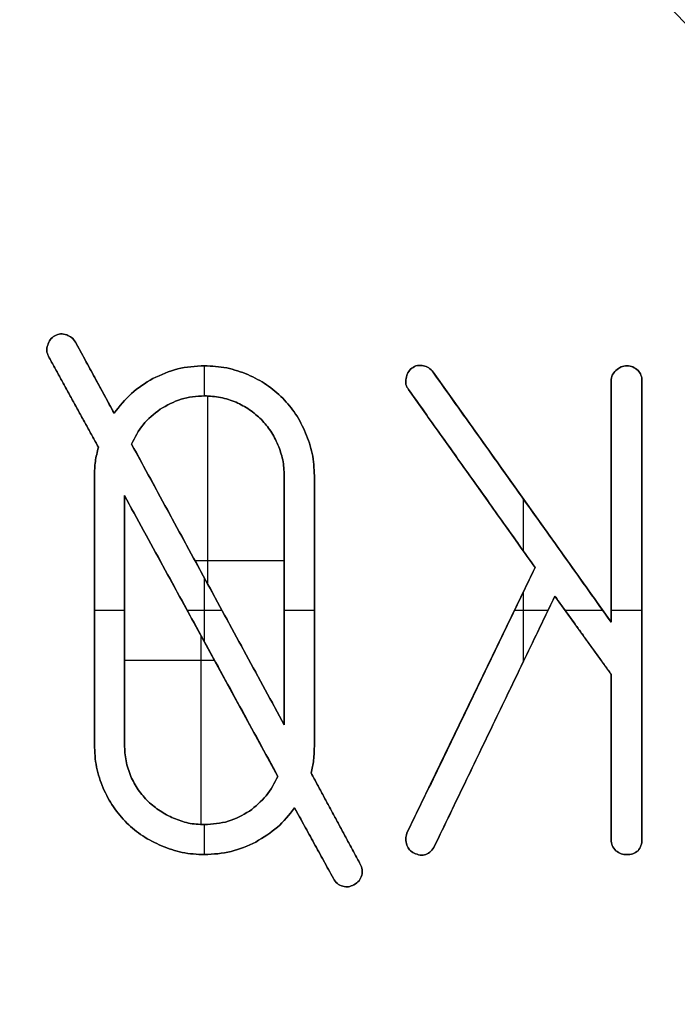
# Model space of a CAD drawing. Header units: millimetres. Extents: x 134 to 326, y 214 to 407.
# Tile 28 of 32: x 254 to 267, y 327 to 347. Entities that reach past the tile are written whole.
import ezdxf

# ---------------------------------------------------------------- set-up
doc = ezdxf.new("R2010")
doc.units = ezdxf.units.MM
doc.layers.add('Default', color=7, linetype='Continuous')

# ---------------------------------------------------------------- blocks, each defined once
blk = doc.blocks.new('Københavner vase Ø18 v15')
at = {"layer": 'Default', "color": 7, "true_color": 0xf6f6f3}
for p, q in [((26.412, 0, -23.113), (28.245, 0, -23.113)), ((27.846, 0, -25.145), (29.67, 0, -25.145)), ((27.976, 0, -19.761), (27.976, 0, -23.605)), ((28.113, 0, -24.653), (28.113, 0, -28.496)), ((25.372, -2, -28.379), (25.372, 0, -28.379)), ((25.799, -2, -24.129), (25.799, 0, -24.129)), ((25.807, -2, -28.871), (25.807, 0, -28.871)), ((26.412, -2, -23.927), (26.412, 0, -23.927)), ((27.976, -2, -23.605), (27.976, 0, -23.605)), ((28.113, -2, -24.653), (28.113, 0, -24.653)), ((29.67, -2, -24.331), (29.67, 0, -24.331)), ((30.275, -2, -19.379), (30.275, 0, -19.379)), ((30.283, -2, -24.129), (30.283, 0, -24.129)), ((30.718, -2, -19.879), (30.718, 0, -19.879)), ((33.476, -2, -22.29), (33.476, 0, -22.29)), ((33.492, -2, -26.815), (33.492, 0, -26.815)), ((33.96, -2, -21.871), (33.96, 0, -21.871)), ((34.517, -2, -26.435), (34.517, 0, -26.435)), ((35.759, -2, -23.621), (35.759, 0, -23.621)), ((36.331, -2, -26.347), (36.331, 0, -26.347)), ((36.331, -2, -21.137), (36.331, 0, -21.137)), ((36.96, -2, -24.129), (36.96, 0, -24.129)), ((25.88, -1, -27.452), (24.863, -1, -29.306)), ((25.412, -1, -29.597), (26.202, -1, -28.145)), ((25.799, -1, -21.387), (25.799, -1, -26.871)), ((29.541, -1, -20.742), (26.412, -1, -26.468)), ((26.412, -1, -26.468), (26.412, -1, -21.387)), ((26.557, -1, -27.516), (29.67, -1, -21.79)), ((29.67, -1, -21.79), (29.67, -1, -26.871)), ((30.67, -1, -18.661), (29.88, -1, -20.097)), ((30.218, -1, -20.806), (31.218, -1, -18.952)), ((30.283, -1, -26.871), (30.283, -1, -21.387)), ((32.17, -1, -19.581), (34.783, -1, -25)), ((34.783, -1, -25), (32.202, -1, -28.629)), ((32.702, -1, -28.984), (36.331, -1, -23.887)), ((35.186, -1, -24.419), (32.734, -1, -19.323)), ((36.331, -1, -22.823), (35.186, -1, -24.419)), ((36.331, -1, -23.887), (36.331, -1, -28.806)), ((36.331, -1, -19.452), (36.331, -1, -22.823)), ((36.96, -1, -28.806), (36.96, -1, -19.452)), ((25.799, -2, -24.128), (26.412, -2, -24.128)), ((27.69, -2, -24.128), (28.399, -2, -24.128)), ((28.042, -2, -19.145), (28.042, -2, -19.758)), ((28.042, -2, -23.485), (28.042, -2, -24.785)), ((28.042, -2, -28.5), (28.042, -2, -29.113)), ((29.67, -2, -24.128), (30.283, -2, -24.128)), ((34.363, -2, -24.128), (35.046, -2, -24.128)), ((34.547, -2, -23.091), (34.547, -2, -24.511)), ((34.547, -2, -25.332), (34.547, -2, -26.393)), ((35.395, -2, -24.128), (36.159, -2, -24.128)), ((36.331, -2, -24.128), (36.96, -2, -24.128))]:
    blk.add_line(p, q, dxfattribs=at)
at = {"layer": 'Default', "color": 7, "true_color": 0xf6f6f3, "extrusion": (0, 1, 0)}
for centre, radius in [((0, 0, 237.5), 95.232), ((0, 0, -5), 55.532)]:
    blk.add_circle(centre, radius, dxfattribs=at)
at = {"layer": 'Default', "color": 7, "true_color": 0xf6f6f3, "extrusion": (0, -1, 0)}
for centre in [(0, 0), (0, 0, 2.5)]:
    blk.add_circle(centre, 55.532, dxfattribs=at)
for centre, radius, start, end in [((0, 0, -245), 96.153, 180, 0), ((0, 0, -245), 90, 270, 90), ((0, 0, -236.219), 80.075, 270, 0), ((0, 0, 5), 60.532, 270, 180)]:
    blk.add_arc(centre, radius, start, end, dxfattribs=at)
at = {"layer": 'Default', "color": 7, "true_color": 0xf6f6f3, "extrusion": (0, 1, 0)}
for centre, radius in [((0, 0, 230), 94.311), ((0, 0, 10), 52.298)]:
    blk.add_arc(centre, radius, 180, 0, dxfattribs=at)
at = {"layer": 'Default', "color": 7, "true_color": 0xf6f6f3}
for points, knots in [([(24.847, 0, -29.532), (24.836, 0, -29.494), (24.813, 0, -29.417), (24.847, 0, -29.344), (24.863, 0, -29.306)], [0, 0, 0, 0, 0.0114689, 0.0233281, 0.0233281, 0.0233281, 0.0233281]), ([(24.992, 0, -29.726), (24.958, 0, -29.701), (24.889, 0, -29.653), (24.861, 0, -29.573), (24.847, 0, -29.532)], [0, 0, 0, 0, 0.01229024, 0.02473807, 0.02473807, 0.02473807, 0.02473807]), ([(25.234, 0, -29.742), (25.192, 0, -29.754), (25.11, 0, -29.776), (25.031, 0, -29.742), (24.992, 0, -29.726)], [0, 0, 0, 0, 0.01266158, 0.02490523, 0.02490523, 0.02490523, 0.02490523]), ([(25.412, 0, -29.597), (25.389, 0, -29.631), (25.344, 0, -29.697), (25.27, 0, -29.727), (25.234, 0, -29.742)], [0, 0, 0, 0, 0.01202945, 0.02339146, 0.02339146, 0.02339146, 0.02339146]), ([(25.799, 0, -21.387), (25.806, 0, -21.234), (25.82, 0, -20.929), (25.925, 0, -20.642), (25.976, 0, -20.5)], [0, 0, 0, 0, 0.0457798, 0.09093028, 0.09093028, 0.09093028, 0.09093028]), ([(25.88, 0, -27.452), (25.856, 0, -27.355), (25.809, 0, -27.164), (25.802, 0, -26.968), (25.799, 0, -26.871)], [0, 0, 0, 0, 0.02965557, 0.05875772, 0.05875772, 0.05875772, 0.05875772]), ([(25.976, 0, -20.5), (26.041, 0, -20.37), (26.169, 0, -20.111), (26.363, 0, -19.897), (26.46, 0, -19.79)], [0, 0, 0, 0, 0.04331656, 0.08627086, 0.08627086, 0.08627086, 0.08627086]), ([(26.992, 0, -28.855), (26.839, 0, -28.761), (26.531, 0, -28.573), (26.312, 0, -28.288), (26.202, 0, -28.145)], [0, 0, 0, 0, 0.0535805, 0.1070273, 0.1070273, 0.1070273, 0.1070273]), ([(26.541, 0, -20.742), (26.503, 0, -20.846), (26.428, 0, -21.054), (26.417, 0, -21.276), (26.412, 0, -21.387)], [0, 0, 0, 0, 0.03290687, 0.06612822, 0.06612822, 0.06612822, 0.06612822]), ([(26.46, 0, -19.79), (26.564, 0, -19.698), (26.778, 0, -19.507), (27.037, 0, -19.385), (27.17, 0, -19.323)], [0, 0, 0, 0, 0.04156358, 0.08539664, 0.08539664, 0.08539664, 0.08539664]), ([(26.896, 0, -20.226), (26.825, 0, -20.304), (26.682, 0, -20.459), (26.588, 0, -20.648), (26.541, 0, -20.742)], [0, 0, 0, 0, 0.03149299, 0.0629034, 0.0629034, 0.0629034, 0.0629034]), ([(26.557, 0, -27.516), (26.626, 0, -27.655), (26.766, 0, -27.935), (27.013, 0, -28.128), (27.138, 0, -28.226)], [0, 0, 0, 0, 0.04591832, 0.09273408, 0.09273408, 0.09273408, 0.09273408]), ([(27.412, 0, -19.887), (27.318, 0, -19.933), (27.132, 0, -20.025), (26.974, 0, -20.159), (26.896, 0, -20.226)], [0, 0, 0, 0, 0.03121545, 0.06194804, 0.06194804, 0.06194804, 0.06194804]), ([(28.041, 0, -29.113), (27.857, 0, -29.102), (27.491, 0, -29.082), (27.158, 0, -28.93), (26.992, 0, -28.855)], [0, 0, 0, 0, 0.0548165, 0.1088081, 0.1088081, 0.1088081, 0.1088081]), ([(27.138, 0, -28.226), (27.277, 0, -28.306), (27.557, 0, -28.467), (27.879, 0, -28.489), (28.041, 0, -28.5)], [0, 0, 0, 0, 0.0474318, 0.09550377, 0.09550377, 0.09550377, 0.09550377]), ([(27.17, 0, -19.323), (27.308, 0, -19.271), (27.589, 0, -19.166), (27.889, 0, -19.152), (28.041, 0, -19.145)], [0, 0, 0, 0, 0.04399592, 0.08937459, 0.08937459, 0.08937459, 0.08937459]), ([(28.041, 0, -19.758), (27.931, 0, -19.763), (27.714, 0, -19.773), (27.512, 0, -19.849), (27.412, 0, -19.887)], [0, 0, 0, 0, 0.03282023, 0.06457285, 0.06457285, 0.06457285, 0.06457285]), ([(28.928, 0, -28.935), (28.786, 0, -28.987), (28.499, 0, -29.091), (28.194, 0, -29.106), (28.041, 0, -29.113)], [0, 0, 0, 0, 0.04515048, 0.09093028, 0.09093028, 0.09093028, 0.09093028]), ([(28.041, 0, -19.145), (28.225, 0, -19.156), (28.591, 0, -19.176), (28.924, 0, -19.328), (29.089, 0, -19.403)], [0, 0, 0, 0, 0.0548165, 0.108808, 0.108808, 0.108808, 0.108808]), ([(28.96, 0, -20.032), (28.82, 0, -19.952), (28.535, 0, -19.79), (28.207, 0, -19.769), (28.041, 0, -19.758)], [0, 0, 0, 0, 0.04779548, 0.09706487, 0.09706487, 0.09706487, 0.09706487]), ([(28.041, 0, -28.5), (28.152, 0, -28.495), (28.374, 0, -28.484), (28.582, 0, -28.409), (28.686, 0, -28.371)], [0, 0, 0, 0, 0.03322147, 0.06612822, 0.06612822, 0.06612822, 0.06612822]), ([(28.686, 0, -28.371), (28.78, 0, -28.324), (28.969, 0, -28.23), (29.124, 0, -28.087), (29.202, 0, -28.016)], [0, 0, 0, 0, 0.03141026, 0.06290309, 0.06290309, 0.06290309, 0.06290309]), ([(29.638, 0, -28.452), (29.531, 0, -28.549), (29.317, 0, -28.743), (29.058, 0, -28.871), (28.928, 0, -28.935)], [0, 0, 0, 0, 0.04295439, 0.08627074, 0.08627074, 0.08627074, 0.08627074]), ([(29.541, 0, -20.742), (29.468, 0, -20.604), (29.324, 0, -20.327), (29.081, 0, -20.13), (28.96, 0, -20.032)], [0, 0, 0, 0, 0.04633426, 0.092556, 0.092556, 0.092556, 0.092556]), ([(29.089, 0, -19.403), (29.243, 0, -19.496), (29.547, 0, -19.68), (29.769, 0, -19.959), (29.88, 0, -20.097)], [0, 0, 0, 0, 0.0533508, 0.1058911, 0.1058911, 0.1058911, 0.1058911]), ([(29.202, 0, -28.016), (29.269, 0, -27.941), (29.408, 0, -27.786), (29.496, 0, -27.597), (29.541, 0, -27.5)], [0, 0, 0, 0, 0.03010193, 0.06202825, 0.06202825, 0.06202825, 0.06202825]), ([(29.541, 0, -27.5), (29.579, 0, -27.4), (29.655, 0, -27.198), (29.665, 0, -26.981), (29.67, 0, -26.871)], [0, 0, 0, 0, 0.03175262, 0.06457273, 0.06457273, 0.06457273, 0.06457273]), ([(30.105, 0, -27.742), (30.043, 0, -27.875), (29.921, 0, -28.134), (29.73, 0, -28.348), (29.638, 0, -28.452)], [0, 0, 0, 0, 0.04383301, 0.08539675, 0.08539675, 0.08539675, 0.08539675]), ([(30.283, 0, -26.871), (30.276, 0, -27.023), (30.262, 0, -27.323), (30.157, 0, -27.604), (30.105, 0, -27.742)], [0, 0, 0, 0, 0.04537854, 0.0893745, 0.0893745, 0.0893745, 0.0893745]), ([(30.218, 0, -20.806), (30.237, 0, -20.895), (30.278, 0, -21.086), (30.281, 0, -21.282), (30.283, 0, -21.387)], [0, 0, 0, 0, 0.02704907, 0.0585421, 0.0585421, 0.0585421, 0.0585421]), ([(30.67, 0, -18.661), (30.694, 0, -18.622), (30.74, 0, -18.547), (30.823, 0, -18.515), (30.863, 0, -18.5)], [0, 0, 0, 0, 0.01322668, 0.02584969, 0.02584969, 0.02584969, 0.02584969]), ([(30.863, 0, -18.5), (30.902, 0, -18.494), (30.98, 0, -18.48), (31.052, 0, -18.515), (31.089, 0, -18.532)], [0, 0, 0, 0, 0.01131907, 0.02330778, 0.02330778, 0.02330778, 0.02330778]), ([(31.089, 0, -18.532), (31.128, 0, -18.556), (31.204, 0, -18.602), (31.235, 0, -18.685), (31.251, 0, -18.726)], [0, 0, 0, 0, 0.01322678, 0.02584973, 0.02584973, 0.02584973, 0.02584973]), ([(31.251, 0, -18.726), (31.257, 0, -18.764), (31.27, 0, -18.842), (31.236, 0, -18.915), (31.218, 0, -18.952)], [0, 0, 0, 0, 0.01131884, 0.02330782, 0.02330782, 0.02330782, 0.02330782]), ([(32.154, 0, -28.855), (32.148, 0, -28.813), (32.135, 0, -28.732), (32.18, 0, -28.663), (32.202, 0, -28.629)], [0, 0, 0, 0, 0.01210348, 0.02382477, 0.02382477, 0.02382477, 0.02382477]), ([(32.17, 0, -19.581), (32.158, 0, -19.542), (32.134, 0, -19.461), (32.158, 0, -19.38), (32.17, 0, -19.339)], [0, 0, 0, 0, 0.01194137, 0.02467316, 0.02467316, 0.02467316, 0.02467316]), ([(32.267, 0, -29.065), (32.238, 0, -29.035), (32.179, 0, -28.977), (32.162, 0, -28.896), (32.154, 0, -28.855)], [0, 0, 0, 0, 0.01202945, 0.0242731, 0.0242731, 0.0242731, 0.0242731]), ([(32.17, 0, -19.339), (32.184, 0, -19.304), (32.213, 0, -19.233), (32.281, 0, -19.196), (32.315, 0, -19.177)], [0, 0, 0, 0, 0.01100588, 0.02230344, 0.02230344, 0.02230344, 0.02230344]), ([(32.509, 0, -29.113), (32.466, 0, -29.119), (32.38, 0, -29.131), (32.305, 0, -29.087), (32.267, 0, -29.065)], [0, 0, 0, 0, 0.01250649, 0.02532122, 0.02532122, 0.02532122, 0.02532122]), ([(32.315, 0, -19.177), (32.356, 0, -19.16), (32.434, 0, -19.126), (32.518, 0, -19.139), (32.557, 0, -19.145)], [0, 0, 0, 0, 0.01313428, 0.02485558, 0.02485558, 0.02485558, 0.02485558]), ([(32.702, 0, -28.984), (32.675, 0, -29.017), (32.624, 0, -29.081), (32.546, 0, -29.103), (32.509, 0, -29.113)], [0, 0, 0, 0, 0.01254543, 0.02377799, 0.02377799, 0.02377799, 0.02377799]), ([(32.557, 0, -19.145), (32.593, 0, -19.166), (32.668, 0, -19.208), (32.712, 0, -19.283), (32.734, 0, -19.323)], [0, 0, 0, 0, 0.01219045, 0.02550305, 0.02550305, 0.02550305, 0.02550305]), ([(36.428, 0, -29.016), (36.4, 0, -28.987), (36.343, 0, -28.929), (36.335, 0, -28.847), (36.331, 0, -28.806)], [0, 0, 0, 0, 0.01177671, 0.02371785, 0.02371785, 0.02371785, 0.02371785]), ([(36.331, 0, -19.452), (36.335, 0, -19.41), (36.344, 0, -19.324), (36.4, 0, -19.259), (36.428, 0, -19.226)], [0, 0, 0, 0, 0.01233621, 0.02508741, 0.02508741, 0.02508741, 0.02508741]), ([(36.654, 0, -29.113), (36.612, 0, -29.109), (36.527, 0, -29.1), (36.461, 0, -29.044), (36.428, 0, -29.016)], [0, 0, 0, 0, 0.01233635, 0.02508746, 0.02508746, 0.02508746, 0.02508746]), ([(36.428, 0, -19.226), (36.462, 0, -19.202), (36.53, 0, -19.155), (36.612, 0, -19.148), (36.654, 0, -19.145)], [0, 0, 0, 0, 0.01210354, 0.02436715, 0.02436715, 0.02436715, 0.02436715]), ([(36.88, 0, -29.016), (36.846, 0, -29.044), (36.781, 0, -29.1), (36.696, 0, -29.109), (36.654, 0, -29.113)], [0, 0, 0, 0, 0.01275111, 0.02508746, 0.02508746, 0.02508746, 0.02508746]), ([(36.654, 0, -19.145), (36.695, 0, -19.148), (36.778, 0, -19.155), (36.846, 0, -19.202), (36.88, 0, -19.226)], [0, 0, 0, 0, 0.01226364, 0.02436715, 0.02436715, 0.02436715, 0.02436715]), ([(36.96, 0, -28.806), (36.957, 0, -28.847), (36.952, 0, -28.925), (36.903, 0, -28.987), (36.88, 0, -29.016)], [0, 0, 0, 0, 0.01186613, 0.02293827, 0.02293827, 0.02293827, 0.02293827]), ([(36.88, 0, -19.226), (36.903, 0, -19.26), (36.95, 0, -19.327), (36.957, 0, -19.41), (36.96, 0, -19.452)], [0, 0, 0, 0, 0.01210338, 0.02436712, 0.02436712, 0.02436712, 0.02436712]), ([(24.847, -1, -29.532), (24.836, -1, -29.494), (24.813, -1, -29.417), (24.847, -1, -29.344), (24.863, -1, -29.306)], [0, 0, 0, 0, 0.0114689, 0.0233281, 0.0233281, 0.0233281, 0.0233281]), ([(24.992, -1, -29.726), (24.958, -1, -29.701), (24.889, -1, -29.653), (24.861, -1, -29.573), (24.847, -1, -29.532)], [0, 0, 0, 0, 0.01229024, 0.02473807, 0.02473807, 0.02473807, 0.02473807]), ([(25.234, -1, -29.742), (25.192, -1, -29.754), (25.11, -1, -29.776), (25.031, -1, -29.742), (24.992, -1, -29.726)], [0, 0, 0, 0, 0.01266158, 0.02490523, 0.02490523, 0.02490523, 0.02490523]), ([(25.412, -1, -29.597), (25.389, -1, -29.631), (25.344, -1, -29.697), (25.27, -1, -29.727), (25.234, -1, -29.742)], [0, 0, 0, 0, 0.01202945, 0.02339146, 0.02339146, 0.02339146, 0.02339146]), ([(25.799, -1, -21.387), (25.806, -1, -21.234), (25.82, -1, -20.929), (25.925, -1, -20.642), (25.976, -1, -20.5)], [0, 0, 0, 0, 0.0457798, 0.09093028, 0.09093028, 0.09093028, 0.09093028]), ([(25.88, -1, -27.452), (25.856, -1, -27.355), (25.809, -1, -27.164), (25.802, -1, -26.968), (25.799, -1, -26.871)], [0, 0, 0, 0, 0.02965557, 0.05875772, 0.05875772, 0.05875772, 0.05875772]), ([(25.976, -1, -20.5), (26.041, -1, -20.37), (26.169, -1, -20.111), (26.363, -1, -19.897), (26.46, -1, -19.79)], [0, 0, 0, 0, 0.04331656, 0.08627086, 0.08627086, 0.08627086, 0.08627086]), ([(26.992, -1, -28.855), (26.839, -1, -28.761), (26.531, -1, -28.573), (26.312, -1, -28.288), (26.202, -1, -28.145)], [0, 0, 0, 0, 0.0535805, 0.1070273, 0.1070273, 0.1070273, 0.1070273]), ([(26.541, -1, -20.742), (26.503, -1, -20.846), (26.428, -1, -21.054), (26.417, -1, -21.276), (26.412, -1, -21.387)], [0, 0, 0, 0, 0.03290687, 0.06612822, 0.06612822, 0.06612822, 0.06612822]), ([(26.46, -1, -19.79), (26.564, -1, -19.698), (26.778, -1, -19.507), (27.037, -1, -19.385), (27.17, -1, -19.323)], [0, 0, 0, 0, 0.04156358, 0.08539664, 0.08539664, 0.08539664, 0.08539664]), ([(26.896, -1, -20.226), (26.825, -1, -20.304), (26.682, -1, -20.459), (26.588, -1, -20.648), (26.541, -1, -20.742)], [0, 0, 0, 0, 0.03149299, 0.0629034, 0.0629034, 0.0629034, 0.0629034]), ([(26.557, -1, -27.516), (26.626, -1, -27.655), (26.766, -1, -27.935), (27.013, -1, -28.128), (27.138, -1, -28.226)], [0, 0, 0, 0, 0.04591832, 0.09273408, 0.09273408, 0.09273408, 0.09273408]), ([(27.412, -1, -19.887), (27.318, -1, -19.933), (27.132, -1, -20.025), (26.974, -1, -20.159), (26.896, -1, -20.226)], [0, 0, 0, 0, 0.03121545, 0.06194804, 0.06194804, 0.06194804, 0.06194804]), ([(28.041, -1, -29.113), (27.857, -1, -29.102), (27.491, -1, -29.082), (27.158, -1, -28.93), (26.992, -1, -28.855)], [0, 0, 0, 0, 0.0548165, 0.1088081, 0.1088081, 0.1088081, 0.1088081]), ([(27.138, -1, -28.226), (27.277, -1, -28.306), (27.557, -1, -28.467), (27.879, -1, -28.489), (28.041, -1, -28.5)], [0, 0, 0, 0, 0.0474318, 0.09550377, 0.09550377, 0.09550377, 0.09550377]), ([(27.17, -1, -19.323), (27.308, -1, -19.271), (27.589, -1, -19.166), (27.889, -1, -19.152), (28.041, -1, -19.145)], [0, 0, 0, 0, 0.04399592, 0.08937459, 0.08937459, 0.08937459, 0.08937459]), ([(28.041, -1, -19.758), (27.931, -1, -19.763), (27.714, -1, -19.773), (27.512, -1, -19.849), (27.412, -1, -19.887)], [0, 0, 0, 0, 0.03282023, 0.06457285, 0.06457285, 0.06457285, 0.06457285]), ([(28.928, -1, -28.935), (28.786, -1, -28.987), (28.499, -1, -29.091), (28.194, -1, -29.106), (28.041, -1, -29.113)], [0, 0, 0, 0, 0.04515048, 0.09093028, 0.09093028, 0.09093028, 0.09093028]), ([(28.041, -1, -19.145), (28.225, -1, -19.156), (28.591, -1, -19.176), (28.924, -1, -19.328), (29.089, -1, -19.403)], [0, 0, 0, 0, 0.0548165, 0.108808, 0.108808, 0.108808, 0.108808]), ([(28.96, -1, -20.032), (28.82, -1, -19.952), (28.535, -1, -19.79), (28.207, -1, -19.769), (28.041, -1, -19.758)], [0, 0, 0, 0, 0.04779548, 0.09706487, 0.09706487, 0.09706487, 0.09706487]), ([(28.041, -1, -28.5), (28.152, -1, -28.495), (28.374, -1, -28.484), (28.582, -1, -28.409), (28.686, -1, -28.371)], [0, 0, 0, 0, 0.03322147, 0.06612822, 0.06612822, 0.06612822, 0.06612822]), ([(28.686, -1, -28.371), (28.78, -1, -28.324), (28.969, -1, -28.23), (29.124, -1, -28.087), (29.202, -1, -28.016)], [0, 0, 0, 0, 0.03141026, 0.06290309, 0.06290309, 0.06290309, 0.06290309]), ([(29.638, -1, -28.452), (29.531, -1, -28.549), (29.317, -1, -28.743), (29.058, -1, -28.871), (28.928, -1, -28.935)], [0, 0, 0, 0, 0.04295439, 0.08627074, 0.08627074, 0.08627074, 0.08627074]), ([(29.541, -1, -20.742), (29.468, -1, -20.604), (29.324, -1, -20.327), (29.081, -1, -20.13), (28.96, -1, -20.032)], [0, 0, 0, 0, 0.04633426, 0.092556, 0.092556, 0.092556, 0.092556]), ([(29.089, -1, -19.403), (29.243, -1, -19.496), (29.547, -1, -19.68), (29.769, -1, -19.959), (29.88, -1, -20.097)], [0, 0, 0, 0, 0.0533508, 0.1058911, 0.1058911, 0.1058911, 0.1058911]), ([(29.202, -1, -28.016), (29.269, -1, -27.941), (29.408, -1, -27.786), (29.496, -1, -27.597), (29.541, -1, -27.5)], [0, 0, 0, 0, 0.03010193, 0.06202825, 0.06202825, 0.06202825, 0.06202825]), ([(29.541, -1, -27.5), (29.579, -1, -27.4), (29.655, -1, -27.198), (29.665, -1, -26.981), (29.67, -1, -26.871)], [0, 0, 0, 0, 0.03175262, 0.06457273, 0.06457273, 0.06457273, 0.06457273]), ([(30.105, -1, -27.742), (30.043, -1, -27.875), (29.921, -1, -28.134), (29.73, -1, -28.348), (29.638, -1, -28.452)], [0, 0, 0, 0, 0.04383301, 0.08539675, 0.08539675, 0.08539675, 0.08539675]), ([(30.283, -1, -26.871), (30.276, -1, -27.023), (30.262, -1, -27.323), (30.157, -1, -27.604), (30.105, -1, -27.742)], [0, 0, 0, 0, 0.04537854, 0.0893745, 0.0893745, 0.0893745, 0.0893745]), ([(30.218, -1, -20.806), (30.237, -1, -20.895), (30.278, -1, -21.086), (30.281, -1, -21.282), (30.283, -1, -21.387)], [0, 0, 0, 0, 0.02704907, 0.0585421, 0.0585421, 0.0585421, 0.0585421]), ([(30.67, -1, -18.661), (30.694, -1, -18.622), (30.74, -1, -18.547), (30.823, -1, -18.515), (30.863, -1, -18.5)], [0, 0, 0, 0, 0.01322668, 0.02584969, 0.02584969, 0.02584969, 0.02584969]), ([(30.863, -1, -18.5), (30.902, -1, -18.494), (30.98, -1, -18.48), (31.052, -1, -18.515), (31.089, -1, -18.532)], [0, 0, 0, 0, 0.01131907, 0.02330778, 0.02330778, 0.02330778, 0.02330778]), ([(31.089, -1, -18.532), (31.128, -1, -18.556), (31.204, -1, -18.602), (31.235, -1, -18.685), (31.251, -1, -18.726)], [0, 0, 0, 0, 0.01322678, 0.02584973, 0.02584973, 0.02584973, 0.02584973]), ([(31.251, -1, -18.726), (31.257, -1, -18.764), (31.27, -1, -18.842), (31.236, -1, -18.915), (31.218, -1, -18.952)], [0, 0, 0, 0, 0.01131884, 0.02330782, 0.02330782, 0.02330782, 0.02330782]), ([(32.154, -1, -28.855), (32.148, -1, -28.813), (32.135, -1, -28.732), (32.18, -1, -28.663), (32.202, -1, -28.629)], [0, 0, 0, 0, 0.01210348, 0.02382477, 0.02382477, 0.02382477, 0.02382477]), ([(32.17, -1, -19.581), (32.158, -1, -19.542), (32.134, -1, -19.461), (32.158, -1, -19.38), (32.17, -1, -19.339)], [0, 0, 0, 0, 0.01194137, 0.02467316, 0.02467316, 0.02467316, 0.02467316]), ([(32.267, -1, -29.065), (32.238, -1, -29.035), (32.179, -1, -28.977), (32.162, -1, -28.896), (32.154, -1, -28.855)], [0, 0, 0, 0, 0.01202945, 0.0242731, 0.0242731, 0.0242731, 0.0242731]), ([(32.17, -1, -19.339), (32.184, -1, -19.304), (32.213, -1, -19.233), (32.281, -1, -19.196), (32.315, -1, -19.177)], [0, 0, 0, 0, 0.01100588, 0.02230344, 0.02230344, 0.02230344, 0.02230344]), ([(32.509, -1, -29.113), (32.466, -1, -29.119), (32.38, -1, -29.131), (32.305, -1, -29.087), (32.267, -1, -29.065)], [0, 0, 0, 0, 0.01250649, 0.02532122, 0.02532122, 0.02532122, 0.02532122]), ([(32.315, -1, -19.177), (32.356, -1, -19.16), (32.434, -1, -19.126), (32.518, -1, -19.139), (32.557, -1, -19.145)], [0, 0, 0, 0, 0.01313428, 0.02485558, 0.02485558, 0.02485558, 0.02485558]), ([(32.702, -1, -28.984), (32.675, -1, -29.017), (32.624, -1, -29.081), (32.546, -1, -29.103), (32.509, -1, -29.113)], [0, 0, 0, 0, 0.01254543, 0.02377799, 0.02377799, 0.02377799, 0.02377799]), ([(32.557, -1, -19.145), (32.593, -1, -19.166), (32.668, -1, -19.208), (32.712, -1, -19.283), (32.734, -1, -19.323)], [0, 0, 0, 0, 0.01219045, 0.02550305, 0.02550305, 0.02550305, 0.02550305]), ([(36.428, -1, -29.016), (36.4, -1, -28.987), (36.343, -1, -28.929), (36.335, -1, -28.847), (36.331, -1, -28.806)], [0, 0, 0, 0, 0.01177671, 0.02371785, 0.02371785, 0.02371785, 0.02371785]), ([(36.331, -1, -19.452), (36.335, -1, -19.41), (36.344, -1, -19.324), (36.4, -1, -19.259), (36.428, -1, -19.226)], [0, 0, 0, 0, 0.01233621, 0.02508741, 0.02508741, 0.02508741, 0.02508741]), ([(36.654, -1, -29.113), (36.612, -1, -29.109), (36.527, -1, -29.1), (36.461, -1, -29.044), (36.428, -1, -29.016)], [0, 0, 0, 0, 0.01233635, 0.02508746, 0.02508746, 0.02508746, 0.02508746]), ([(36.428, -1, -19.226), (36.462, -1, -19.202), (36.53, -1, -19.155), (36.612, -1, -19.148), (36.654, -1, -19.145)], [0, 0, 0, 0, 0.01210354, 0.02436715, 0.02436715, 0.02436715, 0.02436715]), ([(36.88, -1, -29.016), (36.846, -1, -29.044), (36.781, -1, -29.1), (36.696, -1, -29.109), (36.654, -1, -29.113)], [0, 0, 0, 0, 0.01275111, 0.02508746, 0.02508746, 0.02508746, 0.02508746]), ([(36.654, -1, -19.145), (36.695, -1, -19.148), (36.778, -1, -19.155), (36.846, -1, -19.202), (36.88, -1, -19.226)], [0, 0, 0, 0, 0.01226364, 0.02436715, 0.02436715, 0.02436715, 0.02436715]), ([(36.96, -1, -28.806), (36.957, -1, -28.847), (36.952, -1, -28.925), (36.903, -1, -28.987), (36.88, -1, -29.016)], [0, 0, 0, 0, 0.01186613, 0.02293827, 0.02293827, 0.02293827, 0.02293827]), ([(36.88, -1, -19.226), (36.903, -1, -19.26), (36.95, -1, -19.327), (36.957, -1, -19.41), (36.96, -1, -19.452)], [0, 0, 0, 0, 0.01210338, 0.02436712, 0.02436712, 0.02436712, 0.02436712]), ([(24.863, -2, -29.306), (24.847, -2, -29.344), (24.813, -2, -29.417), (24.836, -2, -29.494), (24.847, -2, -29.532)], [-0.0233281, -0.0233281, -0.0233281, -0.0233281, -0.0114689, 0, 0, 0, 0]), ([(24.847, -2, -29.532), (24.861, -2, -29.573), (24.889, -2, -29.653), (24.958, -2, -29.701), (24.992, -2, -29.726)], [-0.02473807, -0.02473807, -0.02473807, -0.02473807, -0.01229024, 0, 0, 0, 0]), ([(24.992, -2, -29.726), (25.031, -2, -29.742), (25.11, -2, -29.776), (25.192, -2, -29.754), (25.234, -2, -29.742)], [-0.02490523, -0.02490523, -0.02490523, -0.02490523, -0.01266158, 0, 0, 0, 0]), ([(25.234, -2, -29.742), (25.27, -2, -29.727), (25.344, -2, -29.697), (25.389, -2, -29.631), (25.412, -2, -29.597)], [-0.02339146, -0.02339146, -0.02339146, -0.02339146, -0.01202945, 0, 0, 0, 0]), ([(25.976, -2, -20.5), (25.925, -2, -20.642), (25.82, -2, -20.929), (25.806, -2, -21.234), (25.799, -2, -21.387)], [-0.09093028, -0.09093028, -0.09093028, -0.09093028, -0.0457798, 0, 0, 0, 0]), ([(25.799, -2, -26.871), (25.802, -2, -26.968), (25.809, -2, -27.164), (25.856, -2, -27.355), (25.88, -2, -27.452)], [-0.05875772, -0.05875772, -0.05875772, -0.05875772, -0.02965557, 0, 0, 0, 0]), ([(26.46, -2, -19.79), (26.363, -2, -19.897), (26.169, -2, -20.111), (26.041, -2, -20.37), (25.976, -2, -20.5)], [-0.08627086, -0.08627086, -0.08627086, -0.08627086, -0.04331656, 0, 0, 0, 0]), ([(26.202, -2, -28.145), (26.312, -2, -28.288), (26.531, -2, -28.573), (26.839, -2, -28.761), (26.992, -2, -28.855)], [-0.1070273, -0.1070273, -0.1070273, -0.1070273, -0.0535805, 0, 0, 0, 0]), ([(26.412, -2, -21.387), (26.417, -2, -21.276), (26.428, -2, -21.054), (26.503, -2, -20.846), (26.541, -2, -20.742)], [-0.06612822, -0.06612822, -0.06612822, -0.06612822, -0.03290687, 0, 0, 0, 0]), ([(27.17, -2, -19.323), (27.037, -2, -19.385), (26.778, -2, -19.507), (26.564, -2, -19.698), (26.46, -2, -19.79)], [-0.08539664, -0.08539664, -0.08539664, -0.08539664, -0.04156358, 0, 0, 0, 0]), ([(26.541, -2, -20.742), (26.588, -2, -20.648), (26.682, -2, -20.459), (26.825, -2, -20.304), (26.896, -2, -20.226)], [-0.0629034, -0.0629034, -0.0629034, -0.0629034, -0.03149299, 0, 0, 0, 0]), ([(27.138, -2, -28.226), (27.013, -2, -28.128), (26.766, -2, -27.935), (26.626, -2, -27.655), (26.557, -2, -27.516)], [-0.09273408, -0.09273408, -0.09273408, -0.09273408, -0.04591832, 0, 0, 0, 0]), ([(26.896, -2, -20.226), (26.974, -2, -20.159), (27.132, -2, -20.025), (27.318, -2, -19.933), (27.412, -2, -19.887)], [-0.06194804, -0.06194804, -0.06194804, -0.06194804, -0.03121545, 0, 0, 0, 0]), ([(26.992, -2, -28.855), (27.158, -2, -28.93), (27.491, -2, -29.082), (27.857, -2, -29.102), (28.041, -2, -29.113)], [-0.1088081, -0.1088081, -0.1088081, -0.1088081, -0.0548165, 0, 0, 0, 0]), ([(28.041, -2, -28.5), (27.879, -2, -28.489), (27.557, -2, -28.467), (27.277, -2, -28.306), (27.138, -2, -28.226)], [-0.09550377, -0.09550377, -0.09550377, -0.09550377, -0.0474318, 0, 0, 0, 0]), ([(28.041, -2, -19.145), (27.889, -2, -19.152), (27.589, -2, -19.166), (27.308, -2, -19.271), (27.17, -2, -19.323)], [-0.08937459, -0.08937459, -0.08937459, -0.08937459, -0.04399592, 0, 0, 0, 0]), ([(27.412, -2, -19.887), (27.512, -2, -19.849), (27.714, -2, -19.773), (27.931, -2, -19.763), (28.041, -2, -19.758)], [-0.06457285, -0.06457285, -0.06457285, -0.06457285, -0.03282023, 0, 0, 0, 0]), ([(28.041, -2, -29.113), (28.194, -2, -29.106), (28.499, -2, -29.091), (28.786, -2, -28.987), (28.928, -2, -28.935)], [-0.09093028, -0.09093028, -0.09093028, -0.09093028, -0.04515048, 0, 0, 0, 0]), ([(29.089, -2, -19.403), (28.924, -2, -19.328), (28.591, -2, -19.176), (28.225, -2, -19.156), (28.041, -2, -19.145)], [-0.108808, -0.108808, -0.108808, -0.108808, -0.0548165, 0, 0, 0, 0]), ([(28.041, -2, -19.758), (28.207, -2, -19.769), (28.535, -2, -19.79), (28.82, -2, -19.952), (28.96, -2, -20.032)], [-0.09706487, -0.09706487, -0.09706487, -0.09706487, -0.04779548, 0, 0, 0, 0]), ([(28.686, -2, -28.371), (28.582, -2, -28.409), (28.374, -2, -28.484), (28.152, -2, -28.495), (28.041, -2, -28.5)], [-0.06612822, -0.06612822, -0.06612822, -0.06612822, -0.03322147, 0, 0, 0, 0]), ([(29.202, -2, -28.016), (29.124, -2, -28.087), (28.969, -2, -28.23), (28.78, -2, -28.324), (28.686, -2, -28.371)], [-0.06290309, -0.06290309, -0.06290309, -0.06290309, -0.03141026, 0, 0, 0, 0]), ([(28.928, -2, -28.935), (29.058, -2, -28.871), (29.317, -2, -28.743), (29.531, -2, -28.549), (29.638, -2, -28.452)], [-0.08627074, -0.08627074, -0.08627074, -0.08627074, -0.04295439, 0, 0, 0, 0]), ([(28.96, -2, -20.032), (29.081, -2, -20.13), (29.324, -2, -20.327), (29.468, -2, -20.604), (29.541, -2, -20.742)], [-0.092556, -0.092556, -0.092556, -0.092556, -0.04633426, 0, 0, 0, 0]), ([(29.88, -2, -20.097), (29.769, -2, -19.959), (29.547, -2, -19.68), (29.243, -2, -19.496), (29.089, -2, -19.403)], [-0.1058911, -0.1058911, -0.1058911, -0.1058911, -0.0533508, 0, 0, 0, 0]), ([(29.541, -2, -27.5), (29.496, -2, -27.597), (29.408, -2, -27.786), (29.269, -2, -27.941), (29.202, -2, -28.016)], [-0.06202825, -0.06202825, -0.06202825, -0.06202825, -0.03010193, 0, 0, 0, 0]), ([(29.67, -2, -26.871), (29.665, -2, -26.981), (29.655, -2, -27.198), (29.579, -2, -27.4), (29.541, -2, -27.5)], [-0.06457273, -0.06457273, -0.06457273, -0.06457273, -0.03175262, 0, 0, 0, 0]), ([(29.638, -2, -28.452), (29.73, -2, -28.348), (29.921, -2, -28.134), (30.043, -2, -27.875), (30.105, -2, -27.742)], [-0.08539675, -0.08539675, -0.08539675, -0.08539675, -0.04383301, 0, 0, 0, 0]), ([(30.105, -2, -27.742), (30.157, -2, -27.604), (30.262, -2, -27.323), (30.276, -2, -27.023), (30.283, -2, -26.871)], [-0.0893745, -0.0893745, -0.0893745, -0.0893745, -0.04537854, 0, 0, 0, 0]), ([(30.283, -2, -21.387), (30.281, -2, -21.282), (30.278, -2, -21.086), (30.237, -2, -20.895), (30.218, -2, -20.806)], [-0.0585421, -0.0585421, -0.0585421, -0.0585421, -0.02704907, 0, 0, 0, 0]), ([(30.863, -2, -18.5), (30.823, -2, -18.515), (30.74, -2, -18.547), (30.694, -2, -18.622), (30.67, -2, -18.661)], [-0.02584969, -0.02584969, -0.02584969, -0.02584969, -0.01322668, 0, 0, 0, 0]), ([(31.089, -2, -18.532), (31.052, -2, -18.515), (30.98, -2, -18.48), (30.902, -2, -18.494), (30.863, -2, -18.5)], [-0.02330778, -0.02330778, -0.02330778, -0.02330778, -0.01131907, 0, 0, 0, 0]), ([(31.251, -2, -18.726), (31.235, -2, -18.685), (31.204, -2, -18.602), (31.128, -2, -18.556), (31.089, -2, -18.532)], [-0.02584973, -0.02584973, -0.02584973, -0.02584973, -0.01322678, 0, 0, 0, 0]), ([(31.218, -2, -18.952), (31.236, -2, -18.915), (31.27, -2, -18.842), (31.257, -2, -18.764), (31.251, -2, -18.726)], [-0.02330782, -0.02330782, -0.02330782, -0.02330782, -0.01131884, 0, 0, 0, 0]), ([(32.202, -2, -28.629), (32.18, -2, -28.663), (32.135, -2, -28.732), (32.148, -2, -28.813), (32.154, -2, -28.855)], [-0.02382477, -0.02382477, -0.02382477, -0.02382477, -0.01210348, 0, 0, 0, 0]), ([(32.17, -2, -19.339), (32.158, -2, -19.38), (32.134, -2, -19.461), (32.158, -2, -19.542), (32.17, -2, -19.581)], [-0.02467316, -0.02467316, -0.02467316, -0.02467316, -0.01194137, 0, 0, 0, 0]), ([(32.154, -2, -28.855), (32.162, -2, -28.896), (32.179, -2, -28.977), (32.238, -2, -29.035), (32.267, -2, -29.065)], [-0.0242731, -0.0242731, -0.0242731, -0.0242731, -0.01202945, 0, 0, 0, 0]), ([(32.315, -2, -19.177), (32.281, -2, -19.196), (32.213, -2, -19.233), (32.184, -2, -19.304), (32.17, -2, -19.339)], [-0.02230344, -0.02230344, -0.02230344, -0.02230344, -0.01100588, 0, 0, 0, 0]), ([(32.267, -2, -29.065), (32.305, -2, -29.087), (32.38, -2, -29.131), (32.466, -2, -29.119), (32.509, -2, -29.113)], [-0.02532122, -0.02532122, -0.02532122, -0.02532122, -0.01250649, 0, 0, 0, 0]), ([(32.557, -2, -19.145), (32.518, -2, -19.139), (32.434, -2, -19.126), (32.356, -2, -19.16), (32.315, -2, -19.177)], [-0.02485558, -0.02485558, -0.02485558, -0.02485558, -0.01313428, 0, 0, 0, 0]), ([(32.509, -2, -29.113), (32.546, -2, -29.103), (32.624, -2, -29.081), (32.675, -2, -29.017), (32.702, -2, -28.984)], [-0.02377799, -0.02377799, -0.02377799, -0.02377799, -0.01254543, 0, 0, 0, 0]), ([(32.734, -2, -19.323), (32.712, -2, -19.283), (32.668, -2, -19.208), (32.593, -2, -19.166), (32.557, -2, -19.145)], [-0.02550305, -0.02550305, -0.02550305, -0.02550305, -0.01219045, 0, 0, 0, 0]), ([(36.331, -2, -28.806), (36.335, -2, -28.847), (36.343, -2, -28.929), (36.4, -2, -28.987), (36.428, -2, -29.016)], [-0.02371785, -0.02371785, -0.02371785, -0.02371785, -0.01177671, 0, 0, 0, 0]), ([(36.428, -2, -19.226), (36.4, -2, -19.259), (36.344, -2, -19.324), (36.335, -2, -19.41), (36.331, -2, -19.452)], [-0.02508741, -0.02508741, -0.02508741, -0.02508741, -0.01233621, 0, 0, 0, 0]), ([(36.428, -2, -29.016), (36.461, -2, -29.044), (36.527, -2, -29.1), (36.612, -2, -29.109), (36.654, -2, -29.113)], [-0.02508746, -0.02508746, -0.02508746, -0.02508746, -0.01233635, 0, 0, 0, 0]), ([(36.654, -2, -19.145), (36.612, -2, -19.148), (36.53, -2, -19.155), (36.462, -2, -19.202), (36.428, -2, -19.226)], [-0.02436715, -0.02436715, -0.02436715, -0.02436715, -0.01210354, 0, 0, 0, 0]), ([(36.654, -2, -29.113), (36.696, -2, -29.109), (36.781, -2, -29.1), (36.846, -2, -29.044), (36.88, -2, -29.016)], [-0.02508746, -0.02508746, -0.02508746, -0.02508746, -0.01275111, 0, 0, 0, 0]), ([(36.88, -2, -19.226), (36.846, -2, -19.202), (36.778, -2, -19.155), (36.695, -2, -19.148), (36.654, -2, -19.145)], [-0.02436715, -0.02436715, -0.02436715, -0.02436715, -0.01226364, 0, 0, 0, 0]), ([(36.88, -2, -29.016), (36.903, -2, -28.987), (36.952, -2, -28.925), (36.957, -2, -28.847), (36.96, -2, -28.806)], [-0.02293827, -0.02293827, -0.02293827, -0.02293827, -0.01186613, 0, 0, 0, 0]), ([(36.96, -2, -19.452), (36.957, -2, -19.41), (36.95, -2, -19.327), (36.903, -2, -19.26), (36.88, -2, -19.226)], [-0.02436712, -0.02436712, -0.02436712, -0.02436712, -0.01210338, 0, 0, 0, 0])]:
    blk.add_open_spline(points, degree=3, knots=knots, dxfattribs=at)
for points in [[(24.827, 0, -29.419), (24.827, -2, -29.419)], [(24.847, -2, -29.532), (24.847, 0, -29.532)], [(24.863, 0, -29.306), (25.88, 0, -27.452)], [(24.863, -2, -29.306), (24.863, 0, -29.306)], [(24.9, 0, -29.645), (24.9, -2, -29.645)], [(24.992, -2, -29.726), (24.992, 0, -29.726)], [(25.109, 0, -29.762), (25.109, -2, -29.762)], [(25.234, 0, -29.742), (25.234, -2, -29.742)], [(25.335, 0, -29.69), (25.335, -2, -29.69)], [(25.412, -2, -29.597), (25.412, 0, -29.597)], [(26.202, 0, -28.145), (25.412, 0, -29.597)], [(25.799, -2, -21.387), (25.799, 0, -21.387)], [(25.799, 0, -26.871), (25.799, 0, -21.387)], [(25.799, -2, -26.871), (25.799, 0, -26.871)], [(25.819, 0, -27.161), (25.819, -2, -27.161)], [(25.843, 0, -20.931), (25.843, -2, -20.931)], [(25.88, -2, -27.452), (25.88, 0, -27.452)], [(25.976, -2, -20.5), (25.976, 0, -20.5)], [(26.186, 0, -20.121), (26.186, -2, -20.121)], [(26.202, -2, -28.145), (26.202, 0, -28.145)], [(26.412, 0, -26.468), (29.541, 0, -20.742)], [(26.412, -2, -26.468), (26.412, 0, -26.468)], [(26.412, 0, -21.387), (26.412, 0, -26.468)], [(26.412, -2, -21.387), (26.412, 0, -21.387)], [(26.444, 0, -21.056), (26.444, -2, -21.056)], [(26.46, -2, -19.79), (26.46, 0, -19.79)], [(26.541, -2, -20.742), (26.541, 0, -20.742)], [(26.553, 0, -28.548), (26.553, -2, -28.548)], [(26.557, -2, -27.516), (26.557, 0, -27.516)], [(29.67, 0, -21.79), (26.557, 0, -27.516)], [(26.694, 0, -20.468), (26.694, -2, -20.468)], [(26.783, 0, -19.528), (26.783, -2, -19.528)], [(26.791, 0, -27.911), (26.791, -2, -27.911)], [(26.896, -2, -20.226), (26.896, 0, -20.226)], [(26.992, -2, -28.855), (26.992, 0, -28.855)], [(27.138, 0, -28.226), (27.138, -2, -28.226)], [(27.138, 0, -20.036), (27.138, -2, -20.036)], [(27.17, -2, -19.323), (27.17, 0, -19.323)], [(27.412, -2, -19.887), (27.412, 0, -19.887)], [(27.497, 0, -29.048), (27.497, -2, -29.048)], [(27.565, 0, -28.431), (27.565, -2, -28.431)], [(27.589, 0, -19.19), (27.589, -2, -19.19)], [(27.714, 0, -19.79), (27.714, -2, -19.79)], [(28.041, -2, -29.113), (28.041, 0, -29.113)], [(28.041, -2, -19.145), (28.041, 0, -19.145)], [(28.041, -2, -19.758), (28.041, 0, -19.758)], [(28.041, -2, -28.5), (28.041, 0, -28.5)], [(28.372, 0, -28.468), (28.372, -2, -28.468)], [(28.497, 0, -29.069), (28.497, -2, -29.069)], [(28.529, 0, -19.827), (28.529, -2, -19.827)], [(28.585, 0, -19.21), (28.585, -2, -19.21)], [(28.686, -2, -28.371), (28.686, 0, -28.371)], [(28.928, -2, -28.935), (28.928, 0, -28.935)], [(28.96, 0, -20.032), (28.96, -2, -20.032)], [(28.96, 0, -28.218), (28.96, -2, -28.218)], [(29.089, -2, -19.403), (29.089, 0, -19.403)], [(29.202, -2, -28.016), (29.202, 0, -28.016)], [(29.299, 0, -20.347), (29.299, -2, -20.347)], [(29.307, 0, -28.726), (29.307, -2, -28.726)], [(29.392, 0, -27.782), (29.392, -2, -27.782)], [(29.529, 0, -19.706), (29.529, -2, -19.706)], [(29.541, -2, -20.742), (29.541, 0, -20.742)], [(29.541, -2, -27.5), (29.541, 0, -27.5)], [(29.638, -2, -28.452), (29.638, 0, -28.452)], [(29.638, 0, -27.198), (29.638, -2, -27.198)], [(29.67, -2, -21.79), (29.67, 0, -21.79)], [(29.67, 0, -26.871), (29.67, 0, -21.79)], [(29.67, -2, -26.871), (29.67, 0, -26.871)], [(29.88, 0, -20.097), (30.67, 0, -18.661)], [(29.88, -2, -20.097), (29.88, 0, -20.097)], [(29.9, 0, -28.129), (29.9, -2, -28.129)], [(30.105, -2, -27.742), (30.105, 0, -27.742)], [(30.218, -2, -20.806), (30.218, 0, -20.806)], [(31.218, 0, -18.952), (30.218, 0, -20.806)], [(30.238, 0, -27.323), (30.238, -2, -27.323)], [(30.267, 0, -21.073), (30.267, -2, -21.073)], [(30.283, -2, -26.871), (30.283, 0, -26.871)], [(30.283, 0, -21.387), (30.283, 0, -26.871)], [(30.283, -2, -21.387), (30.283, 0, -21.387)], [(30.67, -2, -18.661), (30.67, 0, -18.661)], [(30.751, 0, -18.556), (30.751, -2, -18.556)], [(30.863, -2, -18.5), (30.863, 0, -18.5)], [(30.976, 0, -18.492), (30.976, -2, -18.492)], [(31.089, -2, -18.532), (31.089, 0, -18.532)], [(31.194, 0, -18.613), (31.194, -2, -18.613)], [(31.218, -2, -18.952), (31.218, 0, -18.952)], [(31.251, -2, -18.726), (31.251, 0, -18.726)], [(31.259, 0, -18.839), (31.259, -2, -18.839)], [(32.146, 0, -19.464), (32.146, -2, -19.464)], [(32.15, 0, -28.734), (32.15, -2, -28.734)], [(32.154, -2, -28.855), (32.154, 0, -28.855)], [(32.17, -2, -19.339), (32.17, 0, -19.339)], [(32.17, -2, -19.581), (32.17, 0, -19.581)], [(34.783, 0, -25), (32.17, 0, -19.581)], [(32.19, 0, -28.972), (32.19, -2, -28.972)], [(32.202, 0, -28.629), (34.783, 0, -25)], [(32.202, -2, -28.629), (32.202, 0, -28.629)], [(32.222, 0, -19.242), (32.222, -2, -19.242)], [(32.267, -2, -29.065), (32.267, 0, -29.065)], [(32.315, -2, -19.177), (32.315, 0, -19.177)], [(32.384, 0, -29.117), (32.384, -2, -29.117)], [(32.44, 0, -19.137), (32.44, -2, -19.137)], [(32.509, 0, -29.113), (32.509, -2, -29.113)], [(32.557, -2, -19.145), (32.557, 0, -19.145)], [(32.613, 0, -29.073), (32.613, -2, -29.073)], [(32.658, 0, -19.214), (32.658, -2, -19.214)], [(32.702, -2, -28.984), (32.702, 0, -28.984)], [(36.331, 0, -23.887), (32.702, 0, -28.984)], [(32.734, 0, -19.323), (35.186, 0, -24.419)], [(32.734, -2, -19.323), (32.734, 0, -19.323)], [(34.783, -2, -25), (34.783, 0, -25)], [(35.186, 0, -24.419), (36.331, 0, -22.823)], [(35.186, -2, -24.419), (35.186, 0, -24.419)], [(36.331, -2, -23.887), (36.331, 0, -23.887)], [(36.331, 0, -28.806), (36.331, 0, -23.887)], [(36.331, -2, -28.806), (36.331, 0, -28.806)], [(36.331, -2, -19.452), (36.331, 0, -19.452)], [(36.331, 0, -22.823), (36.331, 0, -19.452)], [(36.331, -2, -22.823), (36.331, 0, -22.823)], [(36.355, 0, -28.923), (36.355, -2, -28.923)], [(36.355, 0, -19.331), (36.355, -2, -19.331)], [(36.428, -2, -29.016), (36.428, 0, -29.016)], [(36.428, -2, -19.226), (36.428, 0, -19.226)], [(36.533, 0, -29.089), (36.533, -2, -29.089)], [(36.533, 0, -19.165), (36.533, -2, -19.165)], [(36.654, -2, -29.113), (36.654, 0, -29.113)], [(36.654, -2, -19.145), (36.654, 0, -19.145)], [(36.775, 0, -29.089), (36.775, -2, -29.089)], [(36.775, 0, -19.165), (36.775, -2, -19.165)], [(36.88, -2, -29.016), (36.88, 0, -29.016)], [(36.88, -2, -19.226), (36.88, 0, -19.226)], [(36.94, 0, -28.923), (36.94, -2, -28.923)], [(36.94, 0, -19.331), (36.94, -2, -19.331)], [(36.96, -2, -28.806), (36.96, 0, -28.806)], [(36.96, 0, -19.452), (36.96, 0, -28.806)], [(36.96, -2, -19.452), (36.96, 0, -19.452)], [(25.88, -2, -27.452), (24.863, -2, -29.306)], [(25.412, -2, -29.597), (26.202, -2, -28.145)], [(25.799, -2, -21.387), (25.799, -2, -26.871)], [(26.412, -2, -26.468), (26.412, -2, -21.387)], [(29.541, -2, -20.742), (26.412, -2, -26.468)], [(26.557, -2, -27.516), (29.67, -2, -21.79)], [(29.67, -2, -21.79), (29.67, -2, -26.871)], [(30.67, -2, -18.661), (29.88, -2, -20.097)], [(30.218, -2, -20.806), (31.218, -2, -18.952)], [(30.283, -2, -26.871), (30.283, -2, -21.387)], [(32.17, -2, -19.581), (34.783, -2, -25)], [(34.783, -2, -25), (32.202, -2, -28.629)], [(32.702, -2, -28.984), (36.331, -2, -23.887)], [(35.186, -2, -24.419), (32.734, -2, -19.323)], [(36.331, -2, -22.823), (35.186, -2, -24.419)], [(36.331, -2, -23.887), (36.331, -2, -28.806)], [(36.331, -2, -19.452), (36.331, -2, -22.823)], [(36.96, -2, -28.806), (36.96, -2, -19.452)]]:
    blk.add_open_spline(points, degree=1, dxfattribs=at)

msp = doc.modelspace()

# ---------------------------------------------------------------- block references
at = {"layer": 'Default', "extrusion": (0, -1, -8.75421e-16)}
msp.add_blockref('Københavner vase Ø18 v15', (229.734, -120, -310.65), dxfattribs=at)

doc.saveas('drawing.dxf')
